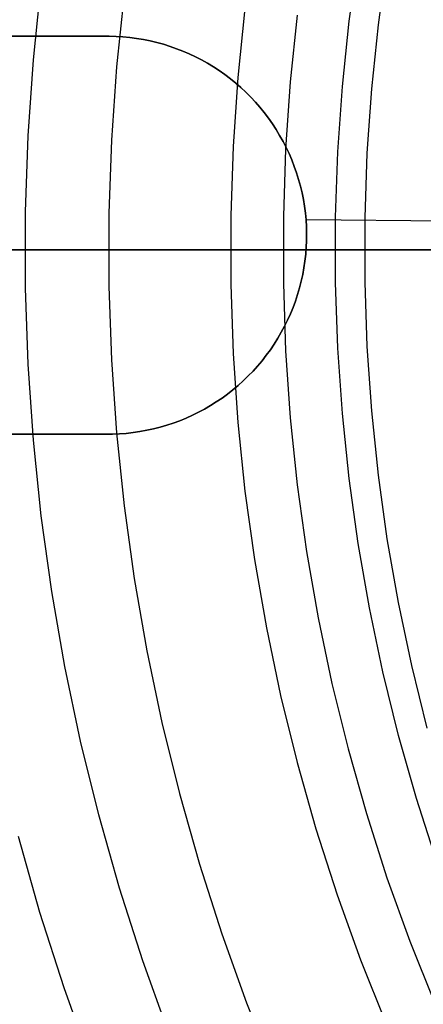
# Model space of a CAD drawing. Header units: millimetres. Extents: x 8929 to 10091, y -2708 to -1691.
# Tile 52 of 196: x 9479.4 to 9484.98, y -2068.55 to -2054.94. Entities that reach past the tile are written whole.
import ezdxf

# ---------------------------------------------------------------- set-up
doc = ezdxf.new("R2010")
doc.units = ezdxf.units.MM
for name, color, linetype in [('1', 7, 'Continuous'), ('COLOR EXT', 7, 'Continuous'), ('luz', 7, 'Continuous')]:
    doc.layers.add(name, color=color, linetype=linetype)

msp = doc.modelspace()

# ---------------------------------------------------------------- linework, layer by layer
at = {"layer": '1', "color": 7, "true_color": 0xf4f4f4}
for p, q in [((9480.639, -2055.168, 206.567), (9471.645, -2055.168, 206.567)), ((9471.645, -2055.168, 208.385), (9480.639, -2055.168, 208.385)), ((9480.639, -2055.168, 207.476), (9471.645, -2055.168, 207.476)), ((9480.734, -2055.171, 206.567), (9480.639, -2055.168, 206.567)), ((9480.639, -2055.168, 208.385), (9480.734, -2055.171, 208.385)), ((9480.639, -2055.168, 206.567), (9480.639, -2055.168, 208.385)), ((9480.734, -2055.171, 207.476), (9480.639, -2055.168, 207.476)), ((9480.828, -2055.176, 206.567), (9480.734, -2055.171, 206.567)), ((9480.734, -2055.171, 208.385), (9480.828, -2055.176, 208.385)), ((9480.828, -2055.176, 207.476), (9480.734, -2055.171, 207.476)), ((9480.923, -2055.185, 206.567), (9480.828, -2055.176, 206.567)), ((9480.828, -2055.176, 208.385), (9480.923, -2055.185, 208.385)), ((9480.923, -2055.185, 207.476), (9480.828, -2055.176, 207.476)), ((9481.017, -2055.198, 206.567), (9480.923, -2055.185, 206.567)), ((9480.923, -2055.185, 208.385), (9481.017, -2055.198, 208.385)), ((9481.017, -2055.198, 207.476), (9480.923, -2055.185, 207.476)), ((9481.111, -2055.213, 206.567), (9481.017, -2055.198, 206.567)), ((9481.017, -2055.198, 208.385), (9481.111, -2055.213, 208.385)), ((9481.111, -2055.213, 207.476), (9481.017, -2055.198, 207.476)), ((9481.204, -2055.232, 206.567), (9481.111, -2055.213, 206.567)), ((9481.111, -2055.213, 208.385), (9481.204, -2055.232, 208.385)), ((9481.204, -2055.232, 207.476), (9481.111, -2055.213, 207.476)), ((9481.296, -2055.254, 206.567), (9481.204, -2055.232, 206.567)), ((9481.204, -2055.232, 208.385), (9481.296, -2055.254, 208.385)), ((9481.296, -2055.254, 207.476), (9481.204, -2055.232, 207.476)), ((9481.388, -2055.279, 206.567), (9481.296, -2055.254, 206.567)), ((9481.296, -2055.254, 208.385), (9481.388, -2055.279, 208.385)), ((9481.388, -2055.279, 207.476), (9481.296, -2055.254, 207.476)), ((9481.478, -2055.307, 206.567), (9481.388, -2055.279, 206.567)), ((9481.388, -2055.279, 208.385), (9481.478, -2055.307, 208.385)), ((9481.478, -2055.307, 207.476), (9481.388, -2055.279, 207.476)), ((9481.568, -2055.339, 206.567), (9481.478, -2055.307, 206.567)), ((9481.478, -2055.307, 208.385), (9481.568, -2055.339, 208.385)), ((9481.568, -2055.339, 207.476), (9481.478, -2055.307, 207.476)), ((9481.656, -2055.373, 206.567), (9481.568, -2055.339, 206.567)), ((9481.568, -2055.339, 208.385), (9481.656, -2055.373, 208.385)), ((9481.656, -2055.373, 207.476), (9481.568, -2055.339, 207.476)), ((9481.744, -2055.411, 206.567), (9481.656, -2055.373, 206.567)), ((9481.656, -2055.373, 208.385), (9481.744, -2055.411, 208.385)), ((9481.744, -2055.411, 207.476), (9481.656, -2055.373, 207.476)), ((9481.83, -2055.451, 206.567), (9481.744, -2055.411, 206.567)), ((9481.744, -2055.411, 208.385), (9481.83, -2055.451, 208.385)), ((9481.83, -2055.451, 207.476), (9481.744, -2055.411, 207.476)), ((9481.914, -2055.495, 206.567), (9481.83, -2055.451, 206.567)), ((9481.83, -2055.451, 208.385), (9481.914, -2055.495, 208.385)), ((9481.914, -2055.495, 207.476), (9481.83, -2055.451, 207.476)), ((9481.997, -2055.541, 206.567), (9481.914, -2055.495, 206.567)), ((9481.914, -2055.495, 208.385), (9481.997, -2055.541, 208.385)), ((9481.997, -2055.541, 207.476), (9481.914, -2055.495, 207.476)), ((9482.078, -2055.59, 206.567), (9481.997, -2055.541, 206.567)), ((9481.997, -2055.541, 208.385), (9482.078, -2055.59, 208.385)), ((9482.078, -2055.59, 207.476), (9481.997, -2055.541, 207.476)), ((9482.158, -2055.642, 206.567), (9482.078, -2055.59, 206.567)), ((9482.078, -2055.59, 208.385), (9482.158, -2055.642, 208.385)), ((9482.158, -2055.642, 207.476), (9482.078, -2055.59, 207.476)), ((9482.235, -2055.697, 206.567), (9482.158, -2055.642, 206.567)), ((9482.158, -2055.642, 208.385), (9482.235, -2055.697, 208.385)), ((9482.235, -2055.697, 207.476), (9482.158, -2055.642, 207.476)), ((9482.311, -2055.754, 206.567), (9482.235, -2055.697, 206.567)), ((9482.235, -2055.697, 208.385), (9482.311, -2055.754, 208.385)), ((9482.311, -2055.754, 207.476), (9482.235, -2055.697, 207.476)), ((9482.385, -2055.814, 206.567), (9482.311, -2055.754, 206.567)), ((9482.311, -2055.754, 208.385), (9482.385, -2055.814, 208.385)), ((9482.385, -2055.814, 207.476), (9482.311, -2055.754, 207.476)), ((9482.456, -2055.876, 206.567), (9482.385, -2055.814, 206.567)), ((9482.385, -2055.814, 208.385), (9482.456, -2055.876, 208.385)), ((9482.456, -2055.876, 207.476), (9482.385, -2055.814, 207.476)), ((9482.526, -2055.941, 206.567), (9482.456, -2055.876, 206.567)), ((9482.456, -2055.876, 208.385), (9482.526, -2055.941, 208.385)), ((9482.526, -2055.941, 207.476), (9482.456, -2055.876, 207.476)), ((9482.593, -2056.008, 206.567), (9482.526, -2055.941, 206.567)), ((9482.526, -2055.941, 208.385), (9482.593, -2056.008, 208.385)), ((9482.593, -2056.008, 207.476), (9482.526, -2055.941, 207.476)), ((9482.658, -2056.077, 206.567), (9482.593, -2056.008, 206.567)), ((9482.593, -2056.008, 208.385), (9482.658, -2056.077, 208.385)), ((9482.658, -2056.077, 207.476), (9482.593, -2056.008, 207.476)), ((9482.72, -2056.149, 206.567), (9482.658, -2056.077, 206.567)), ((9482.658, -2056.077, 208.385), (9482.72, -2056.149, 208.385)), ((9482.72, -2056.149, 207.476), (9482.658, -2056.077, 207.476)), ((9482.78, -2056.223, 206.567), (9482.72, -2056.149, 206.567)), ((9482.72, -2056.149, 208.385), (9482.78, -2056.223, 208.385)), ((9482.78, -2056.223, 207.476), (9482.72, -2056.149, 207.476)), ((9482.837, -2056.298, 206.567), (9482.78, -2056.223, 206.567)), ((9482.78, -2056.223, 208.385), (9482.837, -2056.298, 208.385)), ((9482.837, -2056.298, 207.476), (9482.78, -2056.223, 207.476)), ((9482.891, -2056.376, 206.567), (9482.837, -2056.298, 206.567)), ((9482.837, -2056.298, 208.385), (9482.891, -2056.376, 208.385)), ((9482.891, -2056.376, 207.476), (9482.837, -2056.298, 207.476)), ((9482.943, -2056.456, 206.567), (9482.891, -2056.376, 206.567)), ((9482.891, -2056.376, 208.385), (9482.943, -2056.456, 208.385)), ((9482.943, -2056.456, 207.476), (9482.891, -2056.376, 207.476)), ((9482.992, -2056.537, 206.567), (9482.943, -2056.456, 206.567)), ((9482.943, -2056.456, 208.385), (9482.992, -2056.537, 208.385)), ((9482.992, -2056.537, 207.476), (9482.943, -2056.456, 207.476)), ((9483.039, -2056.62, 206.567), (9482.992, -2056.537, 206.567)), ((9482.992, -2056.537, 208.385), (9483.039, -2056.62, 208.385)), ((9483.039, -2056.62, 207.476), (9482.992, -2056.537, 207.476)), ((9483.082, -2056.704, 206.567), (9483.039, -2056.62, 206.567)), ((9483.039, -2056.62, 208.385), (9483.082, -2056.704, 208.385)), ((9483.082, -2056.704, 207.476), (9483.039, -2056.62, 207.476)), ((9483.122, -2056.79, 206.567), (9483.082, -2056.704, 206.567)), ((9483.082, -2056.704, 208.385), (9483.122, -2056.79, 208.385)), ((9483.122, -2056.79, 207.476), (9483.082, -2056.704, 207.476)), ((9483.16, -2056.877, 206.567), (9483.122, -2056.79, 206.567)), ((9483.122, -2056.79, 208.385), (9483.16, -2056.877, 208.385)), ((9483.16, -2056.877, 207.476), (9483.122, -2056.79, 207.476)), ((9483.194, -2056.966, 206.567), (9483.16, -2056.877, 206.567)), ((9483.16, -2056.877, 208.385), (9483.194, -2056.966, 208.385)), ((9483.194, -2056.966, 207.476), (9483.16, -2056.877, 207.476)), ((9483.226, -2057.055, 206.567), (9483.194, -2056.966, 206.567)), ((9483.194, -2056.966, 208.385), (9483.226, -2057.055, 208.385)), ((9483.226, -2057.055, 207.476), (9483.194, -2056.966, 207.476)), ((9483.254, -2057.146, 206.567), (9483.226, -2057.055, 206.567)), ((9483.226, -2057.055, 208.385), (9483.254, -2057.146, 208.385)), ((9483.254, -2057.146, 207.476), (9483.226, -2057.055, 207.476)), ((9483.279, -2057.238, 206.567), (9483.254, -2057.146, 206.567)), ((9483.254, -2057.146, 208.385), (9483.279, -2057.238, 208.385)), ((9483.279, -2057.238, 207.476), (9483.254, -2057.146, 207.476)), ((9483.301, -2057.33, 206.567), (9483.279, -2057.238, 206.567)), ((9483.279, -2057.238, 208.385), (9483.301, -2057.33, 208.385)), ((9483.301, -2057.33, 207.476), (9483.279, -2057.238, 207.476)), ((9483.32, -2057.423, 206.567), (9483.301, -2057.33, 206.567)), ((9483.301, -2057.33, 208.385), (9483.32, -2057.423, 208.385)), ((9483.32, -2057.423, 207.476), (9483.301, -2057.33, 207.476)), ((9483.335, -2057.517, 206.567), (9483.32, -2057.423, 206.567)), ((9483.32, -2057.423, 208.385), (9483.335, -2057.517, 208.385)), ((9483.335, -2057.517, 207.476), (9483.32, -2057.423, 207.476)), ((9483.347, -2057.611, 206.567), (9483.335, -2057.517, 206.567)), ((9483.335, -2057.517, 208.385), (9483.347, -2057.611, 208.385)), ((9483.347, -2057.611, 207.476), (9483.335, -2057.517, 207.476)), ((9483.356, -2057.705, 206.567), (9483.347, -2057.611, 206.567)), ((9483.347, -2057.611, 208.385), (9483.356, -2057.705, 208.385)), ((9483.356, -2057.705, 207.476), (9483.347, -2057.611, 207.476)), ((9483.362, -2057.8, 206.567), (9483.356, -2057.705, 206.567)), ((9483.356, -2057.705, 208.385), (9483.362, -2057.8, 208.385)), ((9490.142, -2057.766, 206.567), (9483.356, -2057.705, 206.567)), ((9490.142, -2057.766, 208.385), (9483.356, -2057.705, 208.385)), ((9483.362, -2057.8, 207.476), (9483.356, -2057.705, 207.476)), ((9483.364, -2057.895, 206.567), (9483.362, -2057.8, 206.567)), ((9483.362, -2057.8, 208.385), (9483.364, -2057.895, 208.385)), ((9483.364, -2057.895, 207.476), (9483.362, -2057.8, 207.476)), ((9483.364, -2057.99, 206.567), (9483.364, -2057.895, 206.567)), ((9483.364, -2057.895, 208.385), (9483.364, -2057.99, 208.385)), ((9483.364, -2057.99, 207.476), (9483.364, -2057.895, 207.476)), ((9483.359, -2058.085, 206.567), (9483.364, -2057.99, 206.567)), ((9483.364, -2057.99, 208.385), (9483.359, -2058.085, 208.385)), ((9483.359, -2058.085, 207.476), (9483.364, -2057.99, 207.476)), ((9483.364, -2057.943, 206.567), (9483.364, -2057.943, 208.385)), ((9483.341, -2058.274, 206.567), (9483.352, -2058.18, 206.567)), ((9483.352, -2058.18, 208.385), (9483.341, -2058.274, 208.385)), ((9483.341, -2058.274, 207.476), (9483.352, -2058.18, 207.476)), ((9483.352, -2058.18, 206.567), (9483.359, -2058.085, 206.567)), ((9483.359, -2058.085, 208.385), (9483.352, -2058.18, 208.385)), ((9483.352, -2058.18, 207.476), (9483.359, -2058.085, 207.476)), ((9483.327, -2058.368, 206.567), (9483.341, -2058.274, 206.567)), ((9483.341, -2058.274, 208.385), (9483.327, -2058.368, 208.385)), ((9483.327, -2058.368, 207.476), (9483.341, -2058.274, 207.476)), ((9483.31, -2058.461, 206.567), (9483.327, -2058.368, 206.567)), ((9483.327, -2058.368, 208.385), (9483.31, -2058.461, 208.385)), ((9483.31, -2058.461, 207.476), (9483.327, -2058.368, 207.476)), ((9483.266, -2058.646, 206.567), (9483.29, -2058.554, 206.567)), ((9483.29, -2058.554, 208.385), (9483.266, -2058.646, 208.385)), ((9483.266, -2058.646, 207.476), (9483.29, -2058.554, 207.476)), ((9483.29, -2058.554, 206.567), (9483.31, -2058.461, 206.567)), ((9483.31, -2058.461, 208.385), (9483.29, -2058.554, 208.385)), ((9483.29, -2058.554, 207.476), (9483.31, -2058.461, 207.476)), ((9483.24, -2058.737, 206.567), (9483.266, -2058.646, 206.567)), ((9483.266, -2058.646, 208.385), (9483.24, -2058.737, 208.385)), ((9483.24, -2058.737, 207.476), (9483.266, -2058.646, 207.476)), ((9483.177, -2058.916, 206.567), (9483.21, -2058.827, 206.567)), ((9483.21, -2058.827, 208.385), (9483.177, -2058.916, 208.385)), ((9483.177, -2058.916, 207.476), (9483.21, -2058.827, 207.476)), ((9483.21, -2058.827, 206.567), (9483.24, -2058.737, 206.567)), ((9483.24, -2058.737, 208.385), (9483.21, -2058.827, 208.385)), ((9483.21, -2058.827, 207.476), (9483.24, -2058.737, 207.476)), ((9483.141, -2059.004, 206.567), (9483.177, -2058.916, 206.567)), ((9483.177, -2058.916, 208.385), (9483.141, -2059.004, 208.385)), ((9483.141, -2059.004, 207.476), (9483.177, -2058.916, 207.476)), ((9483.06, -2059.176, 206.567), (9483.102, -2059.091, 206.567)), ((9483.102, -2059.091, 208.385), (9483.06, -2059.176, 208.385)), ((9483.06, -2059.176, 207.476), (9483.102, -2059.091, 207.476)), ((9483.102, -2059.091, 206.567), (9483.141, -2059.004, 206.567)), ((9483.141, -2059.004, 208.385), (9483.102, -2059.091, 208.385)), ((9483.102, -2059.091, 207.476), (9483.141, -2059.004, 207.476)), ((9482.968, -2059.342, 206.567), (9483.015, -2059.259, 206.567)), ((9483.015, -2059.259, 208.385), (9482.968, -2059.342, 208.385)), ((9482.968, -2059.342, 207.476), (9483.015, -2059.259, 207.476)), ((9483.015, -2059.259, 206.567), (9483.06, -2059.176, 206.567)), ((9483.06, -2059.176, 208.385), (9483.015, -2059.259, 208.385)), ((9483.015, -2059.259, 207.476), (9483.06, -2059.176, 207.476)), ((9482.917, -2059.422, 206.567), (9482.968, -2059.342, 206.567)), ((9482.968, -2059.342, 208.385), (9482.917, -2059.422, 208.385)), ((9482.917, -2059.422, 207.476), (9482.968, -2059.342, 207.476)), ((9482.808, -2059.577, 206.567), (9482.864, -2059.5, 206.567)), ((9482.864, -2059.5, 208.385), (9482.808, -2059.577, 208.385)), ((9482.808, -2059.577, 207.476), (9482.864, -2059.5, 207.476)), ((9482.864, -2059.5, 206.567), (9482.917, -2059.422, 206.567)), ((9482.917, -2059.422, 208.385), (9482.864, -2059.5, 208.385)), ((9482.864, -2059.5, 207.476), (9482.917, -2059.422, 207.476)), ((9482.688, -2059.725, 206.567), (9482.749, -2059.652, 206.567)), ((9482.749, -2059.652, 208.385), (9482.688, -2059.725, 208.385)), ((9482.688, -2059.725, 207.476), (9482.749, -2059.652, 207.476)), ((9482.749, -2059.652, 206.567), (9482.808, -2059.577, 206.567)), ((9482.808, -2059.577, 208.385), (9482.749, -2059.652, 208.385)), ((9482.749, -2059.652, 207.476), (9482.808, -2059.577, 207.476)), ((9482.559, -2059.863, 206.567), (9482.624, -2059.795, 206.567)), ((9482.624, -2059.795, 208.385), (9482.559, -2059.863, 208.385)), ((9482.559, -2059.863, 207.476), (9482.624, -2059.795, 207.476)), ((9482.624, -2059.795, 206.567), (9482.688, -2059.725, 206.567)), ((9482.688, -2059.725, 208.385), (9482.624, -2059.795, 208.385)), ((9482.624, -2059.795, 207.476), (9482.688, -2059.725, 207.476)), ((9482.42, -2059.993, 206.567), (9482.49, -2059.929, 206.567)), ((9482.49, -2059.929, 208.385), (9482.42, -2059.993, 208.385)), ((9482.42, -2059.993, 207.476), (9482.49, -2059.929, 207.476)), ((9482.49, -2059.929, 206.567), (9482.559, -2059.863, 206.567)), ((9482.559, -2059.863, 208.385), (9482.49, -2059.929, 208.385)), ((9482.49, -2059.929, 207.476), (9482.559, -2059.863, 207.476)), ((9482.272, -2060.112, 206.567), (9482.347, -2060.054, 206.567)), ((9482.347, -2060.054, 208.385), (9482.272, -2060.112, 208.385)), ((9482.272, -2060.112, 207.476), (9482.347, -2060.054, 207.476)), ((9482.347, -2060.054, 206.567), (9482.42, -2059.993, 206.567)), ((9482.42, -2059.993, 208.385), (9482.347, -2060.054, 208.385)), ((9482.347, -2060.054, 207.476), (9482.42, -2059.993, 207.476)), ((9482.037, -2060.272, 206.567), (9482.117, -2060.222, 206.567)), ((9482.117, -2060.222, 208.385), (9482.037, -2060.272, 208.385)), ((9482.037, -2060.272, 207.476), (9482.117, -2060.222, 207.476)), ((9482.117, -2060.222, 206.567), (9482.196, -2060.168, 206.567)), ((9482.196, -2060.168, 208.385), (9482.117, -2060.222, 208.385)), ((9482.117, -2060.222, 207.476), (9482.196, -2060.168, 207.476)), ((9482.196, -2060.168, 206.567), (9482.272, -2060.112, 206.567)), ((9482.272, -2060.112, 208.385), (9482.196, -2060.168, 208.385)), ((9482.196, -2060.168, 207.476), (9482.272, -2060.112, 207.476)), ((9481.871, -2060.365, 206.567), (9481.954, -2060.32, 206.567)), ((9481.954, -2060.32, 208.385), (9481.871, -2060.365, 208.385)), ((9481.871, -2060.365, 207.476), (9481.954, -2060.32, 207.476)), ((9481.954, -2060.32, 206.567), (9482.037, -2060.272, 206.567)), ((9482.037, -2060.272, 208.385), (9481.954, -2060.32, 208.385)), ((9481.954, -2060.32, 207.476), (9482.037, -2060.272, 207.476)), ((9481.522, -2060.514, 206.567), (9481.611, -2060.481, 206.567)), ((9481.611, -2060.481, 208.385), (9481.522, -2060.514, 208.385)), ((9481.522, -2060.514, 207.476), (9481.611, -2060.481, 207.476)), ((9481.611, -2060.481, 206.567), (9481.699, -2060.445, 206.567)), ((9481.699, -2060.445, 208.385), (9481.611, -2060.481, 208.385)), ((9481.611, -2060.481, 207.476), (9481.699, -2060.445, 207.476)), ((9481.699, -2060.445, 206.567), (9481.786, -2060.406, 206.567)), ((9481.786, -2060.406, 208.385), (9481.699, -2060.445, 208.385)), ((9481.699, -2060.445, 207.476), (9481.786, -2060.406, 207.476)), ((9481.786, -2060.406, 206.567), (9481.871, -2060.365, 206.567)), ((9481.871, -2060.365, 208.385), (9481.786, -2060.406, 208.385)), ((9481.786, -2060.406, 207.476), (9481.871, -2060.365, 207.476)), ((9480.969, -2060.645, 206.567), (9481.063, -2060.632, 206.567)), ((9481.063, -2060.632, 208.385), (9480.969, -2060.645, 208.385)), ((9480.969, -2060.645, 207.476), (9481.063, -2060.632, 207.476)), ((9481.063, -2060.632, 206.567), (9481.156, -2060.614, 206.567)), ((9481.156, -2060.614, 208.385), (9481.063, -2060.632, 208.385)), ((9481.063, -2060.632, 207.476), (9481.156, -2060.614, 207.476)), ((9481.156, -2060.614, 206.567), (9481.249, -2060.594, 206.567)), ((9481.249, -2060.594, 208.385), (9481.156, -2060.614, 208.385)), ((9481.156, -2060.614, 207.476), (9481.249, -2060.594, 207.476)), ((9481.249, -2060.594, 206.567), (9481.341, -2060.571, 206.567)), ((9481.341, -2060.571, 208.385), (9481.249, -2060.594, 208.385)), ((9481.249, -2060.594, 207.476), (9481.341, -2060.571, 207.476)), ((9481.341, -2060.571, 206.567), (9481.432, -2060.544, 206.567)), ((9481.432, -2060.544, 208.385), (9481.341, -2060.571, 208.385)), ((9481.341, -2060.571, 207.476), (9481.432, -2060.544, 207.476)), ((9481.432, -2060.544, 206.567), (9481.522, -2060.514, 206.567)), ((9481.522, -2060.514, 208.385), (9481.432, -2060.544, 208.385)), ((9481.432, -2060.544, 207.476), (9481.522, -2060.514, 207.476)), ((9471.596, -2060.668, 206.567), (9480.59, -2060.668, 206.567)), ((9480.59, -2060.668, 208.385), (9471.596, -2060.668, 208.385)), ((9471.596, -2060.668, 207.476), (9480.59, -2060.668, 207.476)), ((9480.59, -2060.668, 206.567), (9480.685, -2060.667, 206.567)), ((9480.685, -2060.667, 208.385), (9480.59, -2060.668, 208.385)), ((9480.59, -2060.668, 207.476), (9480.685, -2060.667, 207.476)), ((9480.59, -2060.668, 208.385), (9480.59, -2060.668, 206.567)), ((9480.685, -2060.667, 206.567), (9480.78, -2060.663, 206.567)), ((9480.78, -2060.663, 208.385), (9480.685, -2060.667, 208.385)), ((9480.685, -2060.667, 207.476), (9480.78, -2060.663, 207.476)), ((9480.78, -2060.663, 206.567), (9480.874, -2060.656, 206.567)), ((9480.874, -2060.656, 208.385), (9480.78, -2060.663, 208.385)), ((9480.78, -2060.663, 207.476), (9480.874, -2060.656, 207.476)), ((9480.874, -2060.656, 206.567), (9480.969, -2060.645, 206.567)), ((9480.969, -2060.645, 208.385), (9480.874, -2060.656, 208.385)), ((9480.874, -2060.656, 207.476), (9480.969, -2060.645, 207.476))]:
    msp.add_line(p, q, dxfattribs=at)
at = {"layer": '1', "color": 7, "true_color": 0xffffff}
for p, q in [((9510.147, -2058.121, 71.704), (9434.342, -2058.121, 71.704)), ((9490.147, -2058.121, 44.653), (9442.147, -2058.121, 44.653))]:
    msp.add_line(p, q, dxfattribs=at)
at = {"layer": 'COLOR EXT', "color": 30, "true_color": 0xff8d00}
msp.add_line((9484.976, -2058.112, 16.604), (9484.976, -2058.112, 20.104), dxfattribs=at)
at = {"layer": 'luz', "color": 7, "true_color": 0xffffff}
for p, q in [((9483.951, -2054.961, -19.778), (9484.076, -2054.064, -19.778)), ((9484.474, -2054.127, -19.742), (9484.352, -2055.009, -19.742)), ((9479.59, -2055.492, -20.509), (9479.698, -2054.444, -20.509)), ((9480.843, -2054.583, -20.817), (9480.738, -2055.591, -20.817)), ((9482.513, -2054.786, -20.092), (9482.415, -2055.736, -20.092)), ((9483.235, -2054.874, -19.778), (9483.139, -2055.799, -19.778)), ((9483.858, -2055.861, -19.778), (9483.951, -2054.961, -19.778)), ((9484.352, -2055.009, -19.742), (9484.259, -2055.896, -19.742)), ((9479.517, -2056.542, -20.509), (9479.59, -2055.492, -20.509)), ((9480.738, -2055.591, -20.817), (9480.668, -2056.602, -20.817)), ((9482.415, -2055.736, -20.092), (9482.349, -2056.689, -20.092)), ((9483.139, -2055.799, -19.778), (9483.075, -2056.726, -19.778)), ((9483.795, -2056.764, -19.778), (9483.858, -2055.861, -19.778)), ((9484.259, -2055.896, -19.742), (9484.198, -2056.785, -19.742)), ((9479.481, -2057.594, -20.509), (9479.517, -2056.542, -20.509)), ((9480.668, -2056.602, -20.817), (9480.633, -2057.614, -20.817)), ((9482.349, -2056.689, -20.092), (9482.316, -2057.643, -20.092)), ((9483.075, -2056.726, -19.778), (9483.043, -2057.656, -19.778)), ((9483.764, -2057.668, -19.778), (9483.795, -2056.764, -19.778)), ((9484.198, -2056.785, -19.742), (9484.167, -2057.675, -19.742)), ((9479.481, -2058.647, -20.509), (9479.481, -2057.594, -20.509)), ((9480.633, -2057.614, -20.817), (9480.633, -2058.627, -20.817)), ((9482.316, -2057.643, -20.092), (9482.316, -2058.598, -20.092)), ((9483.043, -2057.656, -19.778), (9483.043, -2058.586, -19.778)), ((9483.764, -2058.573, -19.778), (9483.764, -2057.668, -19.778)), ((9484.167, -2057.675, -19.742), (9484.167, -2058.566, -19.742)), ((9477.395, -2058.121, -15.718), (9483.864, -2058.121, -14.704)), ((9479.335, -2058.121, -20.435), (9479.406, -2058.121, -20.471)), ((9479.406, -2058.121, -20.471), (9479.476, -2058.121, -20.509)), ((9479.545, -2058.121, -20.548), (9479.476, -2058.121, -20.509)), ((9479.616, -2058.121, -20.584), (9479.545, -2058.121, -20.548)), ((9479.688, -2058.121, -20.617), (9479.616, -2058.121, -20.584)), ((9479.761, -2058.121, -20.648), (9479.688, -2058.121, -20.617)), ((9479.835, -2058.121, -20.676), (9479.761, -2058.121, -20.648)), ((9479.91, -2058.121, -20.702), (9479.835, -2058.121, -20.676)), ((9479.985, -2058.121, -20.726), (9479.91, -2058.121, -20.702)), ((9480.062, -2058.121, -20.746), (9479.985, -2058.121, -20.726)), ((9480.139, -2058.121, -20.765), (9480.062, -2058.121, -20.746)), ((9480.217, -2058.121, -20.78), (9480.139, -2058.121, -20.765)), ((9480.295, -2058.121, -20.793), (9480.217, -2058.121, -20.78)), ((9480.374, -2058.121, -20.803), (9480.295, -2058.121, -20.793)), ((9480.453, -2058.121, -20.81), (9480.374, -2058.121, -20.803)), ((9480.532, -2058.121, -20.815), (9480.453, -2058.121, -20.81)), ((9480.611, -2058.121, -20.817), (9480.532, -2058.121, -20.815)), ((9480.69, -2058.121, -20.816), (9480.611, -2058.121, -20.817)), ((9480.769, -2058.121, -20.813), (9480.69, -2058.121, -20.816)), ((9480.848, -2058.121, -20.807), (9480.769, -2058.121, -20.813)), ((9480.927, -2058.121, -20.798), (9480.848, -2058.121, -20.807)), ((9481.005, -2058.121, -20.786), (9480.927, -2058.121, -20.798)), ((9481.083, -2058.121, -20.772), (9481.005, -2058.121, -20.786)), ((9481.161, -2058.121, -20.755), (9481.083, -2058.121, -20.772)), ((9481.238, -2058.121, -20.736), (9481.161, -2058.121, -20.755)), ((9481.314, -2058.121, -20.713), (9481.238, -2058.121, -20.736)), ((9481.389, -2058.121, -20.689), (9481.314, -2058.121, -20.713)), ((9481.463, -2058.121, -20.661), (9481.389, -2058.121, -20.689)), ((9481.537, -2058.121, -20.631), (9481.463, -2058.121, -20.661)), ((9481.609, -2058.121, -20.599), (9481.537, -2058.121, -20.631)), ((9481.68, -2058.121, -20.564), (9481.609, -2058.121, -20.599)), ((9481.75, -2058.121, -20.527), (9481.68, -2058.121, -20.564)), ((9481.819, -2058.121, -20.488), (9481.75, -2058.121, -20.527)), ((9481.886, -2058.121, -20.446), (9481.819, -2058.121, -20.488)), ((9481.952, -2058.121, -20.402), (9481.886, -2058.121, -20.446)), ((9482.016, -2058.121, -20.355), (9481.952, -2058.121, -20.402)), ((9482.079, -2058.121, -20.307), (9482.016, -2058.121, -20.355)), ((9482.14, -2058.121, -20.256), (9482.079, -2058.121, -20.307)), ((9482.199, -2058.121, -20.203), (9482.14, -2058.121, -20.256)), ((9482.256, -2058.121, -20.148), (9482.199, -2058.121, -20.203)), ((9482.312, -2058.121, -20.092), (9482.256, -2058.121, -20.148)), ((9482.312, -2058.121, -20.092), (9482.335, -2058.121, -20.067)), ((9482.335, -2058.121, -20.067), (9482.36, -2058.121, -20.044)), ((9482.36, -2058.121, -20.044), (9482.385, -2058.121, -20.021)), ((9482.385, -2058.121, -20.021), (9482.411, -2058.121, -20)), ((9482.411, -2058.121, -20), (9482.438, -2058.121, -19.979)), ((9482.438, -2058.121, -19.979), (9482.465, -2058.121, -19.959)), ((9482.465, -2058.121, -19.959), (9482.494, -2058.121, -19.94)), ((9482.494, -2058.121, -19.94), (9482.522, -2058.121, -19.922)), ((9482.522, -2058.121, -19.922), (9482.552, -2058.121, -19.905)), ((9482.552, -2058.121, -19.905), (9482.582, -2058.121, -19.889)), ((9482.582, -2058.121, -19.889), (9482.612, -2058.121, -19.874)), ((9482.612, -2058.121, -19.874), (9482.643, -2058.121, -19.86)), ((9482.643, -2058.121, -19.86), (9482.674, -2058.121, -19.847)), ((9482.674, -2058.121, -19.847), (9482.706, -2058.121, -19.835)), ((9482.706, -2058.121, -19.835), (9482.738, -2058.121, -19.825)), ((9482.738, -2058.121, -19.825), (9482.771, -2058.121, -19.815)), ((9482.771, -2058.121, -19.815), (9482.803, -2058.121, -19.806)), ((9482.803, -2058.121, -19.806), (9482.837, -2058.121, -19.799)), ((9482.837, -2058.121, -19.799), (9482.87, -2058.121, -19.793)), ((9482.87, -2058.121, -19.793), (9482.903, -2058.121, -19.787)), ((9482.903, -2058.121, -19.787), (9482.937, -2058.121, -19.783)), ((9482.937, -2058.121, -19.783), (9482.971, -2058.121, -19.781)), ((9482.971, -2058.121, -19.781), (9483.005, -2058.121, -19.779)), ((9483.005, -2058.121, -19.779), (9483.039, -2058.121, -19.778)), ((9483.039, -2058.121, -19.778), (9483.76, -2058.121, -19.778)), ((9483.861, -2058.121, -19.774), (9483.76, -2058.121, -19.778)), ((9483.962, -2058.121, -19.767), (9483.861, -2058.121, -19.774)), ((9483.864, -2058.121, -14.704), (9490.365, -2058.121, -13.914)), ((9484.063, -2058.121, -19.756), (9483.962, -2058.121, -19.767)), ((9484.163, -2058.121, -19.742), (9484.063, -2058.121, -19.756)), ((9484.163, -2058.121, -19.742), (9489.294, -2058.121, -19.016)), ((9483.043, -2058.586, -19.778), (9483.075, -2059.515, -19.778)), ((9483.795, -2059.478, -19.778), (9483.764, -2058.573, -19.778)), ((9484.167, -2058.566, -19.742), (9484.198, -2059.457, -19.742)), ((9479.517, -2059.699, -20.509), (9479.481, -2058.647, -20.509)), ((9480.633, -2058.627, -20.817), (9480.668, -2059.64, -20.817)), ((9482.316, -2058.598, -20.092), (9482.349, -2059.553, -20.092)), ((9483.075, -2059.515, -19.778), (9483.139, -2060.443, -19.778)), ((9483.858, -2060.381, -19.778), (9483.795, -2059.478, -19.778)), ((9484.198, -2059.457, -19.742), (9484.259, -2060.346, -19.742)), ((9480.668, -2059.64, -20.817), (9480.738, -2060.65, -20.817)), ((9482.349, -2059.553, -20.092), (9482.415, -2060.505, -20.092)), ((9479.59, -2060.75, -20.509), (9479.517, -2059.699, -20.509)), ((9484.259, -2060.346, -19.742), (9484.352, -2061.232, -19.742)), ((9483.139, -2060.443, -19.778), (9483.235, -2061.368, -19.778)), ((9483.951, -2061.281, -19.778), (9483.858, -2060.381, -19.778)), ((9482.415, -2060.505, -20.092), (9482.513, -2061.455, -20.092)), ((9479.698, -2061.797, -20.509), (9479.59, -2060.75, -20.509)), ((9480.738, -2060.65, -20.817), (9480.843, -2061.658, -20.817)), ((9484.076, -2062.177, -19.778), (9483.951, -2061.281, -19.778)), ((9484.352, -2061.232, -19.742), (9484.474, -2062.115, -19.742)), ((9483.235, -2061.368, -19.778), (9483.363, -2062.289, -19.778)), ((9482.513, -2061.455, -20.092), (9482.645, -2062.401, -20.092)), ((9480.843, -2061.658, -20.817), (9480.982, -2062.662, -20.817)), ((9479.843, -2062.84, -20.509), (9479.698, -2061.797, -20.509)), ((9484.474, -2062.115, -19.742), (9484.627, -2062.993, -19.742)), ((9484.231, -2063.069, -19.778), (9484.076, -2062.177, -19.778)), ((9483.363, -2062.289, -19.778), (9483.523, -2063.205, -19.778)), ((9482.645, -2062.401, -20.092), (9482.809, -2063.342, -20.092)), ((9480.982, -2062.662, -20.817), (9481.156, -2063.66, -20.817)), ((9480.024, -2063.877, -20.509), (9479.843, -2062.84, -20.509)), ((9484.417, -2063.954, -19.778), (9484.231, -2063.069, -19.778)), ((9484.627, -2062.993, -19.742), (9484.811, -2063.865, -19.742)), ((9483.523, -2063.205, -19.778), (9483.714, -2064.115, -19.778)), ((9482.809, -2063.342, -20.092), (9483.005, -2064.277, -20.092)), ((9481.156, -2063.66, -20.817), (9481.365, -2064.651, -20.817)), ((9480.241, -2064.908, -20.509), (9480.024, -2063.877, -20.509)), ((9484.811, -2063.865, -19.742), (9485.024, -2064.73, -19.742)), ((9484.634, -2064.833, -19.778), (9484.417, -2063.954, -19.778)), ((9483.714, -2064.115, -19.778), (9483.937, -2065.018, -19.778)), ((9483.005, -2064.277, -20.092), (9483.234, -2065.204, -20.092)), ((9481.365, -2064.651, -20.817), (9481.607, -2065.635, -20.817)), ((9484.881, -2065.704, -19.778), (9484.634, -2064.833, -19.778)), ((9480.493, -2065.93, -20.509), (9480.241, -2064.908, -20.509)), ((9483.937, -2065.018, -19.778), (9484.19, -2065.912, -19.778)), ((9483.234, -2065.204, -20.092), (9483.494, -2066.123, -20.092)), ((9481.607, -2065.635, -20.817), (9481.883, -2066.609, -20.817)), ((9485.157, -2066.565, -19.778), (9484.881, -2065.704, -19.778)), ((9480.78, -2066.943, -20.509), (9480.493, -2065.93, -20.509)), ((9484.19, -2065.912, -19.778), (9484.474, -2066.798, -19.778)), ((9483.494, -2066.123, -20.092), (9483.786, -2067.032, -20.092)), ((9479.378, -2066.225, -20.202), (9479.676, -2067.276, -20.202)), ((9481.883, -2066.609, -20.817), (9482.193, -2067.574, -20.817)), ((9484.474, -2066.798, -19.778), (9484.789, -2067.673, -19.778)), ((9481.102, -2067.945, -20.509), (9480.78, -2066.943, -20.509)), ((9483.786, -2067.032, -20.092), (9484.109, -2067.931, -20.092)), ((9479.676, -2067.276, -20.202), (9480.01, -2068.317, -20.202)), ((9482.193, -2067.574, -20.817), (9482.536, -2068.527, -20.817)), ((9484.789, -2067.673, -19.778), (9485.134, -2068.537, -19.778)), ((9481.458, -2068.936, -20.509), (9481.102, -2067.945, -20.509)), ((9484.109, -2067.931, -20.092), (9484.463, -2068.818, -20.092)), ((9480.01, -2068.317, -20.202), (9480.38, -2069.345, -20.202)), ((9482.536, -2068.527, -20.817), (9482.912, -2069.468, -20.817))]:
    msp.add_line(p, q, dxfattribs=at)

doc.saveas('drawing.dxf')
